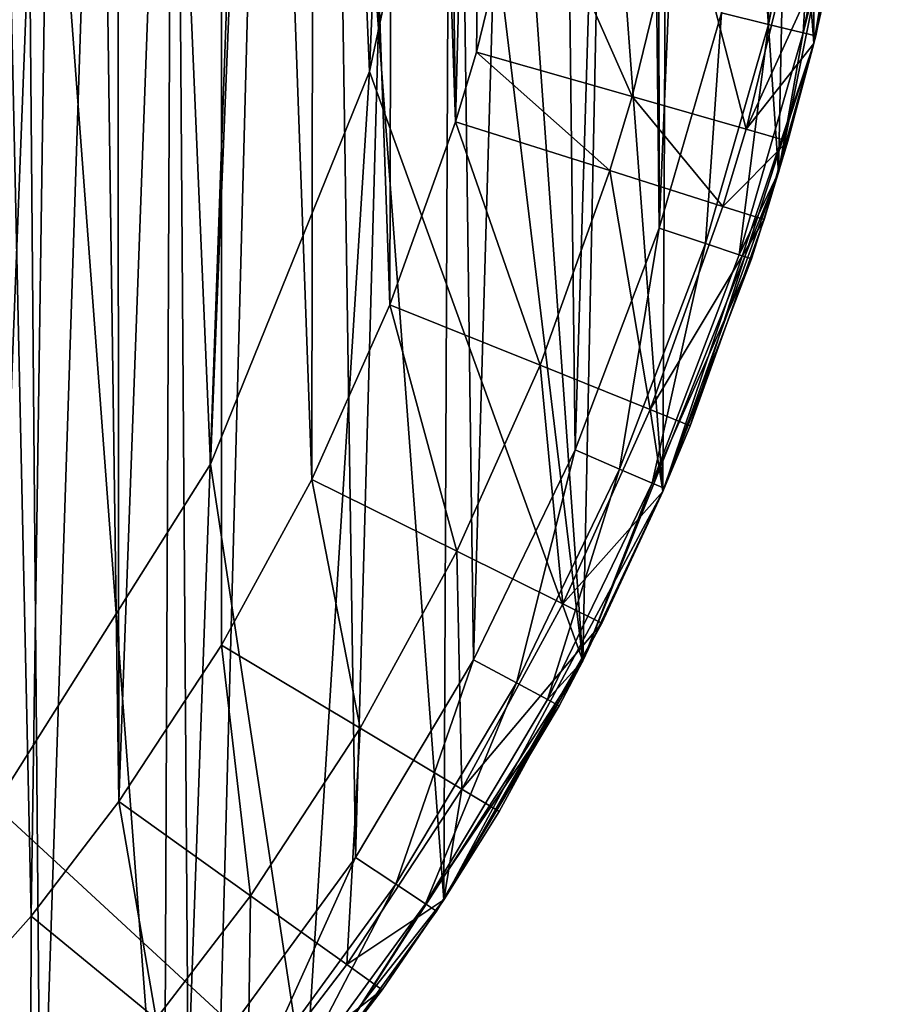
# Model space of a CAD drawing. Header units: millimetres. Extents: x 0.6 to 14.5, y 0.7 to 16.9.
# Tile 13 of 32: x 11.7 to 14.4, y 3.6 to 6.6. Entities that reach past the tile are written whole.
import ezdxf

# ---------------------------------------------------------------- set-up
doc = ezdxf.new("R2010")
doc.units = ezdxf.units.MM
doc.header["$LTSCALE"] = 25.4
doc.layers.get('0').update_dxf_attribs({"true_color": 0xff5454})

# ---------------------------------------------------------------- blocks, each defined once
blk = doc.blocks.new('BULB-LED-G9-7503-7504.STL')
at = {"color": 7, "true_color": 0xe6ffff}
mesh = blk.add_polyface(dxfattribs=at)
corners = [(1.7293, 13.2533, 21.5), (1.9882, 10.1797, 21.5), (1.8647, 8.8235, 21.5), (2.6406, 14.5358, 21.5), (2.3309, 11.4668, 21.5), (2.8761, 12.6385, 21.5), (3.7586, 15.5741, 21.5), (3.5857, 13.6414, 21.5), (4.3668, 14.4002, 21.5), (5.0358, 16.3243, 21.5), (5.3009, 15.0106, 21.5), (6.418, 16.7545, 21.5), (6.3023, 15.3969, 21.5), (7.3378, 15.5523, 21.5), (7.8467, 16.8464, 21.5), (8.3783, 15.4755, 21.5), (9.2614, 16.5963, 21.5), (9.3975, 15.1659, 21.5), (10.602, 16.0146, 21.5), (10.3651, 14.6244, 21.5), (11.2468, 13.8593, 21.5), (11.8117, 15.1261, 21.5), (11.9998, 12.8904, 21.5), (12.8393, 13.9684, 21.5), (12.5915, 11.7442, 21.5), (12.9854, 10.4631, 21.5), (13.6411, 12.5906, 21.5), (13.1573, 9.1155, 21.5), (13.4773, 4.6247, 21.5), (14.0821, 6.1323, 21.5), (14.1833, 11.0511, 21.5), (14.4085, 7.752, 21.5), (14.4427, 9.4151, 21.5), (0.6705, 10.1812, 21.5), (0.7599, 6.8734, 21.5), (0.568, 8.522, 21.5), (1.0632, 11.7809, 21.5), (1.2381, 5.3055, 21.5), (1.9824, 3.8847, 21.5), (1.8658, 8.6322, 21.5), (2.0041, 7.2849, 21.5), (2.9612, 2.6712, 21.5), (2.3654, 5.9912, 21.5), (2.9298, 4.8218, 21.5), (3.5857, 3.91, 21.5), (4.1331, 1.7165, 21.5), (4.4424, 3.0913, 21.5), (5.4482, 1.0611, 21.5), (5.3898, 2.4961, 21.5), (6.401, 2.1294, 21.5), (6.8509, 0.7326, 21.5), (7.3832, 1.9975, 21.5), (7.5145, 0.6957, 21.5), (7.5145, 1.9957, 21.5), (8.553, 2.1118, 21.5), (8.9379, 0.8669, 21.5), (9.5623, 2.4592, 21.5), (10.3008, 1.3734, 21.5), (10.5102, 3.0326, 21.5), (11.5457, 2.1937, 21.5), (11.3685, 3.8244, 21.5), (11.6606, 4.177, 21.5), (12.6197, 3.293, 21.5), (12.327, 5.2315, 21.5), (12.8182, 6.4442, 21.5), (13.0991, 7.7529, 21.5)]
mesh.append_faces([[corners[k] for k in face] for face in [(31, 30, 32), (33, 34, 35)]], dxfattribs={"vtx0": -1, "color": 7})
mesh.append_faces([[corners[k] for k in face] for face in [(1, 3, 4), (4, 3, 5), (5, 6, 7), (7, 6, 8), (8, 9, 10), (10, 11, 12), (12, 11, 13), (13, 14, 15), (15, 16, 17), (17, 18, 19), (19, 18, 20), (20, 21, 22), (22, 23, 24), (24, 23, 25), (25, 26, 27), (28, 26, 29), (29, 30, 31), (34, 36, 37), (37, 0, 38), (39, 0, 2), (38, 40, 41), (41, 44, 45), (45, 46, 47), (47, 49, 50), (50, 51, 52), (52, 54, 55), (55, 56, 57), (57, 58, 59), (59, 61, 62), (62, 64, 28)]], dxfattribs={"vtx0": -1, "vtx1": -1, "color": 7})
mesh.append_faces([[corners[k] for k in face] for face in [(27, 26, 28), (38, 0, 39)]], dxfattribs={"vtx0": -1, "vtx1": -1, "vtx2": -1, "color": 7})
mesh.append_faces([[corners[k] for k in face] for face in [(0, 1, 2), (1, 0, 3), (5, 3, 6), (8, 6, 9), (10, 9, 11), (13, 11, 14), (15, 14, 16), (17, 16, 18), (20, 18, 21), (22, 21, 23), (25, 23, 26), (29, 26, 30), (34, 33, 36), (37, 36, 0), (38, 39, 40), (41, 40, 42), (41, 42, 43), (41, 43, 44), (45, 44, 46), (47, 46, 48), (47, 48, 49), (50, 49, 51), (52, 51, 53), (52, 53, 54), (55, 54, 56), (57, 56, 58), (59, 58, 60), (59, 60, 61), (62, 61, 63), (62, 63, 64), (28, 64, 65), (28, 65, 27)]], dxfattribs={"vtx0": -1, "vtx2": -1, "color": 7})
at = {"color": 7, "true_color": 0xffffff}
mesh = blk.add_polyface(dxfattribs=at)
corners = [(0.7996, 6.692, 21.3), (0.6047, 9.643, 21.3), (0.5849, 8.157, 21.3), (0.8582, 11.0997, 21.3), (1.2415, 5.2974, 21.3), (1.337, 12.4777, 21.3), (1.8956, 4.0205, 21.3), (2.0247, 13.7305, 21.3), (2.7397, 2.9045, 21.3), (2.8981, 14.8157, 21.3), (3.7454, 1.9871, 21.3), (3.9278, 15.6965, 21.3), (4.8787, 1.2993, 21.3), (5.0787, 16.3432, 21.3), (6.1011, 0.8645, 21.3), (6.3121, 16.7338, 21.3), (7.3713, 0.6974, 21.3), (7.5862, 16.8552, 21.3), (7.5145, 0.6957, 21.3), (8.7875, 0.8323, 21.3), (8.8578, 16.7033, 21.3), (10.0173, 1.2378, 21.3), (10.084, 16.2832, 21.3), (11.1625, 1.8982, 21.3), (11.2233, 15.6091, 21.3), (12.1843, 2.7913, 21.3), (12.2371, 14.7038, 21.3), (13.048, 3.8869, 21.3), (13.0911, 13.5979, 21.3), (13.7246, 5.1478, 21.3), (13.7564, 12.3289, 21.3), (14.1911, 6.5315, 21.3), (14.2106, 10.9397, 21.3), (14.4317, 7.9911, 21.3), (14.4383, 9.4773, 21.3)]
mesh.append_faces([[corners[k] for k in face] for face in [(0, 1, 2), (32, 33, 34)]], dxfattribs={"vtx0": -1, "color": 7})
mesh.append_faces([[corners[k] for k in face] for face in [(1, 0, 3), (3, 4, 5), (5, 6, 7), (7, 8, 9), (9, 10, 11), (11, 12, 13), (13, 14, 15), (15, 16, 17), (17, 19, 20), (20, 21, 22), (22, 23, 24), (24, 25, 26), (26, 27, 28), (28, 29, 30), (30, 31, 32)]], dxfattribs={"vtx0": -1, "vtx1": -1, "color": 7})
mesh.append_faces([[corners[k] for k in face] for face in [(3, 0, 4), (5, 4, 6), (7, 6, 8), (9, 8, 10), (11, 10, 12), (13, 12, 14), (15, 14, 16), (17, 16, 18), (17, 18, 19), (20, 19, 21), (22, 21, 23), (24, 23, 25), (26, 25, 27), (28, 27, 29), (30, 29, 31), (32, 31, 33)]], dxfattribs={"vtx0": -1, "vtx2": -1, "color": 7})
at = {"color": 7, "true_color": 0xe6ffff}
mesh = blk.add_polyface(dxfattribs=at)
corners = [(0.8894, 8.1035, 49), (0.9077, 9.6597, 49), (0.8652, 8.883, 49), (0.9816, 7.3231, 49), (0.9794, 10.2145, 49), (1.1315, 10.9569, 49), (1.0329, 7.0371, 49), (1.2134, 6.2899, 49), (1.3435, 11.6736, 49), (1.4567, 5.5675, 49), (1.6142, 12.3629, 49), (1.7626, 4.8726, 49), (1.9805, 13.0882, 49), (1.8042, 4.7899, 49), (2.1649, 4.1558, 49), (2.3522, 13.6785, 49), (2.5761, 3.5667, 49), (2.7676, 14.2228, 49), (3.0372, 3.0245, 49), (3.2257, 14.7202, 49), (3.5265, 2.5511, 49), (3.7262, 15.1688, 49), (4.0508, 2.1352, 49), (3.8596, 15.2742, 49), (4.3877, 15.6412, 49), (4.6097, 1.7779, 49), (4.9418, 15.9493, 49), (5.2019, 1.4818, 49), (5.5207, 16.1974, 49), (5.7918, 1.2615, 49), (5.6905, 16.257, 49), (5.7564, 8.7757, 49), (5.8005, 8.3844, 49), (6.4007, 1.1057, 49), (5.9305, 8.0128, 49), (6.1399, 7.6795, 49), (6.4183, 7.4011, 49), (6.5797, 1.073, 49), (6.7517, 7.1916, 49), (7.1888, 1.005, 49), (7.1233, 7.0616, 49), (7.5145, 7.0175, 49), (7.5145, 0.9957, 49), (7.801, 1.0029, 49), (7.9058, 7.0616, 49), (8.416, 1.0676, 49), (8.2774, 7.1916, 49), (8.6107, 7.4011, 49), (8.8197, 1.1471, 49), (8.8891, 7.6795, 49), (9.4127, 1.3196, 49), (9.0986, 8.0128, 49), (9.2286, 8.3844, 49), (9.2727, 8.7757, 49), (9.3391, 16.2568, 49), (9.4571, 16.216, 49), (9.9885, 1.5546, 49), (10.0494, 15.9677, 49), (10.5457, 1.8516, 49), (10.6155, 15.6572, 49), (10.7823, 2.0006, 49), (11.1804, 15.2658, 49), (11.3107, 2.3889, 49), (11.7003, 14.8199, 49), (11.8031, 2.8309, 49), (12.1785, 14.3201, 49), (12.2585, 3.3249, 49), (12.6299, 13.7455, 49), (12.3575, 3.4454, 49), (12.7747, 4.0172, 49), (13.0265, 13.1268, 49), (13.14, 4.6281, 49), (13.3668, 12.4691, 49), (13.4533, 5.2763, 49), (13.6502, 11.7747, 49), (13.7135, 5.9605, 49), (13.7067, 11.6115, 49), (13.9198, 10.8658, 49), (13.9055, 6.6261, 49), (14.0561, 7.3769, 49), (14.0667, 10.1045, 49), (14.1424, 8.1422, 49), (14.1476, 9.3303, 49), (14.1634, 8.9202, 49), (6.287, 16.4218, 49), (5.8005, 9.1669, 49), (5.9305, 9.5385, 49), (6.1399, 9.8719, 49), (6.4183, 10.1503, 49), (6.8918, 16.5214, 49), (6.7517, 10.3597, 49), (7.1233, 10.4898, 49), (7.5145, 16.5557, 49), (7.5145, 10.5338, 49), (7.9058, 10.4898, 49), (8.1329, 16.5219, 49), (8.2774, 10.3597, 49), (8.7411, 16.422, 49), (8.6107, 10.1503, 49), (8.8891, 9.8719, 49), (9.0986, 9.5385, 49), (9.2286, 9.1669, 49)]
mesh.append_faces([[corners[k] for k in face] for face in [(0, 1, 2), (82, 81, 83)]], dxfattribs={"vtx0": -1, "color": 7})
mesh.append_faces([[corners[k] for k in face] for face in [(1, 3, 4), (4, 3, 5), (5, 7, 8), (8, 9, 10), (10, 11, 12), (12, 14, 15), (15, 16, 17), (17, 18, 19), (19, 20, 21), (21, 22, 23), (23, 22, 24), (24, 25, 26), (26, 27, 28), (28, 29, 30), (31, 29, 32), (32, 33, 34), (34, 33, 35), (35, 33, 36), (36, 37, 38), (38, 39, 40), (40, 39, 41), (41, 43, 44), (44, 45, 46), (46, 45, 47), (47, 48, 49), (49, 50, 51), (51, 50, 52), (52, 50, 53), (54, 50, 55), (55, 56, 57), (57, 58, 59), (59, 60, 61), (61, 62, 63), (63, 64, 65), (65, 66, 67), (67, 69, 70), (70, 71, 72), (72, 73, 74), (74, 75, 76), (76, 75, 77), (77, 79, 80), (80, 81, 82), (84, 88, 89), (89, 91, 92), (92, 94, 95), (95, 96, 97), (97, 99, 54)]], dxfattribs={"vtx0": -1, "vtx1": -1, "color": 7})
mesh.append_faces([[corners[k] for k in face] for face in [(30, 29, 31), (53, 50, 54)]], dxfattribs={"vtx0": -1, "vtx1": -1, "vtx2": -1, "color": 7})
mesh.append_faces([[corners[k] for k in face] for face in [(1, 0, 3), (5, 3, 6), (5, 6, 7), (8, 7, 9), (10, 9, 11), (12, 11, 13), (12, 13, 14), (15, 14, 16), (17, 16, 18), (19, 18, 20), (21, 20, 22), (24, 22, 25), (26, 25, 27), (28, 27, 29), (32, 29, 33), (36, 33, 37), (38, 37, 39), (41, 39, 42), (41, 42, 43), (44, 43, 45), (47, 45, 48), (49, 48, 50), (55, 50, 56), (57, 56, 58), (59, 58, 60), (61, 60, 62), (63, 62, 64), (65, 64, 66), (67, 66, 68), (67, 68, 69), (70, 69, 71), (72, 71, 73), (74, 73, 75), (77, 75, 78), (77, 78, 79), (80, 79, 81), (31, 84, 30), (84, 31, 85), (84, 85, 86), (84, 86, 87), (84, 87, 88), (89, 88, 90), (89, 90, 91), (92, 91, 93), (92, 93, 94), (95, 94, 96), (97, 96, 98), (97, 98, 99), (54, 99, 100), (54, 100, 101), (54, 101, 53)]], dxfattribs={"vtx0": -1, "vtx2": -1, "color": 7})
mesh = blk.add_polyface(dxfattribs=at)
corners = [(1.9882, 10.1797, 48), (1.8658, 8.6322, 48), (1.8647, 8.8235, 48), (2.0041, 7.2849, 48), (2.3309, 11.4668, 48), (2.3654, 5.9912, 48), (2.8761, 12.6385, 48), (2.9298, 4.8218, 48), (3.5857, 13.6414, 48), (3.5857, 3.91, 48), (4.3668, 14.4002, 48), (4.4424, 3.0913, 48), (5.3009, 15.0106, 48), (5.3898, 2.4961, 48), (6.3023, 15.3969, 48), (6.401, 2.1294, 48), (7.3378, 15.5523, 48), (7.3832, 1.9975, 48), (8.3783, 15.4755, 48), (7.5145, 1.9957, 48), (8.553, 2.1118, 48), (9.3975, 15.1659, 48), (9.5623, 2.4592, 48), (10.3651, 14.6244, 48), (10.5102, 3.0326, 48), (11.2468, 13.8593, 48), (11.3685, 3.8244, 48), (11.9998, 12.8904, 48), (11.6606, 4.177, 48), (12.327, 5.2315, 48), (12.5915, 11.7442, 48), (12.8182, 6.4442, 48), (12.9854, 10.4631, 48), (13.0991, 7.7529, 48), (13.1573, 9.1155, 48)]
mesh.append_faces([[corners[k] for k in face] for face in [(0, 1, 2), (33, 32, 34)]], dxfattribs={"vtx0": -1, "color": 7})
mesh.append_faces([[corners[k] for k in face] for face in [(1, 0, 3), (3, 4, 5), (5, 6, 7), (7, 8, 9), (9, 10, 11), (11, 12, 13), (13, 14, 15), (15, 16, 17), (17, 18, 19), (19, 18, 20), (20, 21, 22), (22, 23, 24), (24, 25, 26), (26, 27, 28), (28, 27, 29), (29, 30, 31), (31, 32, 33)]], dxfattribs={"vtx0": -1, "vtx1": -1, "color": 7})
mesh.append_faces([[corners[k] for k in face] for face in [(3, 0, 4), (5, 4, 6), (7, 6, 8), (9, 8, 10), (11, 10, 12), (13, 12, 14), (15, 14, 16), (17, 16, 18), (20, 18, 21), (22, 21, 23), (24, 23, 25), (26, 25, 27), (29, 27, 30), (31, 30, 32)]], dxfattribs={"vtx0": -1, "vtx2": -1, "color": 7})
at = {"color": 7, "true_color": 0xffffff}
mesh = blk.add_polyface(dxfattribs=at)
corners = [(9.6936, 15.3619, 16.6), (9.2707, 15.5032, 16.6), (9.2249, 15.5556, 16.6), (9.6032, 15.2881, 16.6), (9.8261, 14.9608, 16.6), (10.1452, 15.1234, 16.6), (9.9045, 14.5726, 16.6), (9.9045, 13.3984, 16.6), (9.9045, 4.153, 16.6), (9.9045, 2.9787, 16.6), (9.2707, 2.0482, 16.6), (8.4277, 1.7799, 16.6), (8.4083, 1.7991, 16.6), (8.9004, 1.8912, 16.6), (9.3621, 2.047, 16.6), (9.6032, 2.2633, 16.6), (9.8123, 2.247, 16.6), (9.8261, 2.5905, 16.6), (10.2501, 2.4912, 16.6), (10.5796, 14.8406, 16.6), (10.6133, 2.7351, 16.6), (10.7422, 14.7198, 16.6), (11.0253, 3.0636, 16.6), (11.1612, 14.3658, 16.6), (11.4122, 3.4309, 16.6), (11.5516, 13.9718, 16.6), (11.7732, 3.8363, 16.6), (11.9131, 13.5383, 16.6), (12.0443, 4.1903, 16.6), (12.0344, 13.3749, 16.6), (12.3618, 12.8762, 16.6), (12.3608, 4.6735, 16.6), (12.6401, 5.1851, 16.6), (12.6493, 12.3475, 16.6), (12.8816, 5.7241, 16.6), (12.8965, 11.79, 16.6), (13.0843, 6.2892, 16.6), (13.0181, 11.4622, 16.6), (13.2017, 10.8532, 16.6), (13.149, 6.5045, 16.6), (13.2983, 7.1167, 16.6), (13.3371, 10.2309, 16.6), (13.4003, 7.7403, 16.6), (13.4242, 9.5973, 16.6), (13.4549, 8.3738, 16.6), (13.4611, 9.0159, 16.6), (9.1045, 4.153, 16.6), (9.1045, 13.3984, 16.6)]
mesh.append_faces([[corners[k] for k in face] for face in [(0, 1, 2), (10, 11, 12), (44, 43, 45), (7, 46, 47)]], dxfattribs={"vtx0": -1, "color": 7})
mesh.append_faces([[corners[k] for k in face] for face in [(1, 0, 3), (3, 0, 4), (4, 5, 6), (6, 5, 7), (8, 5, 9), (11, 10, 13), (13, 10, 14), (14, 15, 16), (16, 17, 18), (18, 19, 20), (20, 21, 22), (22, 23, 24), (24, 25, 26), (26, 27, 28), (28, 30, 31), (31, 30, 32), (32, 33, 34), (34, 35, 36), (36, 38, 39), (39, 38, 40), (40, 41, 42), (42, 43, 44), (46, 7, 8)]], dxfattribs={"vtx0": -1, "vtx1": -1, "color": 7})
mesh.append_faces([[corners[k] for k in face] for face in [(7, 5, 8), (18, 9, 5)]], dxfattribs={"vtx0": -1, "vtx1": -1, "vtx2": -1, "color": 7})
mesh.append_faces([[corners[k] for k in face] for face in [(4, 0, 5), (14, 10, 15), (16, 15, 17), (18, 17, 9), (18, 5, 19), (20, 19, 21), (22, 21, 23), (24, 23, 25), (26, 25, 27), (28, 27, 29), (28, 29, 30), (32, 30, 33), (34, 33, 35), (36, 35, 37), (36, 37, 38), (40, 38, 41), (42, 41, 43)]], dxfattribs={"vtx0": -1, "vtx2": -1, "color": 7})
mesh = blk.add_polyface(dxfattribs=at)
corners = [(14.4317, 7.9911, 21.3), (14.1911, 6.5315, 21.3), (14.3927, 7.6165, 17.6)]
mesh.append_faces([[corners[k] for k in face] for face in [(0, 1, 2)]], dxfattribs={"color": 7})
at = {"color": 7, "true_color": 0xe6ffff}
mesh = blk.add_polyface(dxfattribs=at)
corners = [(13.0991, 7.7529, 48), (12.8182, 6.4442, 21.5), (12.8182, 6.4442, 48), (13.0991, 7.7529, 21.5)]
mesh.append_faces([[corners[k] for k in face] for face in [(0, 1, 2), (1, 0, 3)]], dxfattribs={"vtx0": -1, "color": 7})
mesh = blk.add_polyface(dxfattribs=at)
corners = [(14.4085, 7.752, 21.5), (14.1968, 6.5544, 48.7), (14.0821, 6.1323, 21.5), (14.3525, 7.3305, 48.7)]
mesh.append_faces([[corners[k] for k in face] for face in [(0, 1, 2), (1, 0, 3)]], dxfattribs={"vtx0": -1, "color": 7})
at = {"color": 7, "true_color": 0xffffff}
mesh = blk.add_polyface(dxfattribs=at)
corners = [(14.3927, 7.6165, 17.6), (14.1911, 6.5315, 21.3), (14.2783, 6.9175, 17.6)]
mesh.append_faces([[corners[k] for k in face] for face in [(0, 1, 2)]], dxfattribs={"color": 7})
at = {"color": 7, "true_color": 0xe6ffff}
mesh = blk.add_polyface(dxfattribs=at)
corners = [(14.0511, 6.5903, 48.9598), (14.0561, 7.3769, 49), (13.9055, 6.6261, 49), (14.2043, 7.3537, 48.9598)]
mesh.append_faces([[corners[k] for k in face] for face in [(0, 1, 2), (1, 0, 3)]], dxfattribs={"vtx0": -1, "color": 7})
mesh = blk.add_polyface(dxfattribs=at)
corners = [(14.1577, 6.564, 48.85), (14.2043, 7.3537, 48.9598), (14.0511, 6.5903, 48.9598), (14.3128, 7.3367, 48.85)]
mesh.append_faces([[corners[k] for k in face] for face in [(0, 1, 2), (1, 0, 3)]], dxfattribs={"vtx0": -1, "color": 7})
mesh = blk.add_polyface(dxfattribs=at)
corners = [(14.3525, 7.3305, 48.7), (14.1577, 6.564, 48.85), (14.1968, 6.5544, 48.7), (14.3128, 7.3367, 48.85)]
mesh.append_faces([[corners[k] for k in face] for face in [(0, 1, 2), (1, 0, 3)]], dxfattribs={"vtx0": -1, "color": 7})
at = {"color": 7, "true_color": 0xffffff}
mesh = blk.add_polyface(dxfattribs=at)
corners = [(13.2983, 7.1167, 16.6), (13.6298, 6.3672, 16.734), (13.149, 6.5045, 16.6), (13.7883, 7.0171, 16.734)]
mesh.append_faces([[corners[k] for k in face] for face in [(0, 1, 2), (1, 0, 3)]], dxfattribs={"vtx0": -1, "color": 7})
mesh = blk.add_polyface(dxfattribs=at)
corners = [(13.7883, 7.0171, 16.734), (13.9818, 6.2667, 17.1), (13.6298, 6.3672, 16.734), (14.147, 6.9442, 17.1)]
mesh.append_faces([[corners[k] for k in face] for face in [(0, 1, 2), (1, 0, 3)]], dxfattribs={"vtx0": -1, "color": 7})
mesh = blk.add_polyface(dxfattribs=at)
corners = [(14.147, 6.9442, 17.1), (14.2783, 6.9175, 17.6), (13.9818, 6.2667, 17.1)]
mesh.append_faces([[corners[k] for k in face] for face in [(0, 1, 2)]], dxfattribs={"color": 7})
mesh = blk.add_polyface(dxfattribs=at)
corners = [(14.2783, 6.9175, 17.6), (14.1911, 6.5315, 17.6), (13.9818, 6.2667, 17.1)]
mesh.append_faces([[corners[k] for k in face] for face in [(0, 1, 2)]], dxfattribs={"color": 7})
mesh = blk.add_polyface(dxfattribs=at)
corners = [(14.2783, 6.9175, 17.6), (14.1911, 6.5315, 21.3), (14.1911, 6.5315, 17.6)]
mesh.append_faces([[corners[k] for k in face] for face in [(0, 1, 2)]], dxfattribs={"color": 7})
at = {"color": 7, "true_color": 0xe6ffff}
mesh = blk.add_polyface(dxfattribs=at)
corners = [(13.8559, 5.9132, 48.9598), (13.9055, 6.6261, 49), (13.7135, 5.9605, 49), (14.0511, 6.5903, 48.9598)]
mesh.append_faces([[corners[k] for k in face] for face in [(0, 1, 2), (1, 0, 3)]], dxfattribs={"vtx0": -1, "color": 7})
mesh = blk.add_polyface(dxfattribs=at)
corners = [(13.9601, 5.8786, 48.85), (14.0511, 6.5903, 48.9598), (13.8559, 5.9132, 48.9598), (14.1577, 6.564, 48.85)]
mesh.append_faces([[corners[k] for k in face] for face in [(0, 1, 2), (1, 0, 3)]], dxfattribs={"vtx0": -1, "color": 7})
mesh = blk.add_polyface(dxfattribs=at)
corners = [(14.1577, 6.564, 48.85), (13.9601, 5.8786, 48.85), (14.0821, 6.1323, 48.7)]
mesh.append_faces([[corners[k] for k in face] for face in [(0, 1, 2)]], dxfattribs={"color": 7})
mesh = blk.add_polyface(dxfattribs=at)
corners = [(14.1577, 6.564, 48.85), (14.0821, 6.1323, 48.7), (14.1968, 6.5544, 48.7)]
mesh.append_faces([[corners[k] for k in face] for face in [(0, 1, 2)]], dxfattribs={"color": 7})
mesh = blk.add_polyface(dxfattribs=at)
corners = [(14.1968, 6.5544, 48.7), (14.0821, 6.1323, 48.7), (14.0821, 6.1323, 21.5)]
mesh.append_faces([[corners[k] for k in face] for face in [(0, 1, 2)]], dxfattribs={"color": 7})
at = {"color": 7, "true_color": 0xffffff}
mesh = blk.add_polyface(dxfattribs=at)
corners = [(14.1911, 6.5315, 21.3), (13.7246, 5.1478, 21.3), (13.8093, 5.3506, 17.6)]
mesh.append_faces([[corners[k] for k in face] for face in [(0, 1, 2)]], dxfattribs={"color": 7})
mesh = blk.add_polyface(dxfattribs=at)
corners = [(14.1911, 6.5315, 21.3), (13.8093, 5.3506, 17.6), (14.0377, 5.9878, 17.6)]
mesh.append_faces([[corners[k] for k in face] for face in [(0, 1, 2)]], dxfattribs={"color": 7})
mesh = blk.add_polyface(dxfattribs=at)
corners = [(14.1911, 6.5315, 17.6), (14.1106, 6.23, 17.6), (13.9818, 6.2667, 17.1)]
mesh.append_faces([[corners[k] for k in face] for face in [(0, 1, 2)]], dxfattribs={"color": 7})
mesh = blk.add_polyface(dxfattribs=at)
corners = [(14.1911, 6.5315, 21.3), (14.0377, 5.9878, 17.6), (14.1106, 6.23, 17.6)]
mesh.append_faces([[corners[k] for k in face] for face in [(0, 1, 2)]], dxfattribs={"color": 7})
mesh = blk.add_polyface(dxfattribs=at)
corners = [(14.1911, 6.5315, 21.3), (14.1106, 6.23, 17.6), (14.1911, 6.5315, 17.6)]
mesh.append_faces([[corners[k] for k in face] for face in [(0, 1, 2)]], dxfattribs={"color": 7})
mesh = blk.add_polyface(dxfattribs=at)
corners = [(13.149, 6.5045, 16.6), (13.561, 6.1385, 16.734), (13.0843, 6.2892, 16.6), (13.6298, 6.3672, 16.734)]
mesh.append_faces([[corners[k] for k in face] for face in [(0, 1, 2), (1, 0, 3)]], dxfattribs={"vtx0": -1, "color": 7})
at = {"color": 7, "true_color": 0xe6ffff}
mesh = blk.add_polyface(dxfattribs=at)
corners = [(12.8182, 6.4442, 48), (12.327, 5.2315, 21.5), (12.327, 5.2315, 48), (12.8182, 6.4442, 21.5)]
mesh.append_faces([[corners[k] for k in face] for face in [(0, 1, 2), (1, 0, 3)]], dxfattribs={"vtx0": -1, "color": 7})
at = {"color": 7, "true_color": 0xffffff}
mesh = blk.add_polyface(dxfattribs=at)
corners = [(13.6298, 6.3672, 16.734), (13.91, 6.0281, 17.1), (13.561, 6.1385, 16.734), (13.9818, 6.2667, 17.1)]
mesh.append_faces([[corners[k] for k in face] for face in [(0, 1, 2), (1, 0, 3)]], dxfattribs={"vtx0": -1, "color": 7})
mesh = blk.add_polyface(dxfattribs=at)
corners = [(13.0843, 6.2892, 16.6), (13.3454, 5.5374, 16.734), (12.8816, 5.7241, 16.6), (13.561, 6.1385, 16.734)]
mesh.append_faces([[corners[k] for k in face] for face in [(0, 1, 2), (1, 0, 3)]], dxfattribs={"vtx0": -1, "color": 7})
mesh = blk.add_polyface(dxfattribs=at)
corners = [(13.91, 6.0281, 17.1), (14.1106, 6.23, 17.6), (14.0377, 5.9878, 17.6), (13.9818, 6.2667, 17.1)]
mesh.append_faces([[corners[k] for k in face] for face in [(0, 1, 2), (1, 0, 3)]], dxfattribs={"vtx0": -1, "color": 7})
mesh = blk.add_polyface(dxfattribs=at)
corners = [(13.561, 6.1385, 16.734), (13.685, 5.4007, 17.1), (13.3454, 5.5374, 16.734), (13.91, 6.0281, 17.1)]
mesh.append_faces([[corners[k] for k in face] for face in [(0, 1, 2), (1, 0, 3)]], dxfattribs={"vtx0": -1, "color": 7})
at = {"color": 7, "true_color": 0xe6ffff}
mesh = blk.add_polyface(dxfattribs=at)
corners = [(14.0821, 6.1323, 21.5), (13.7289, 5.1577, 48.7), (13.4773, 4.6247, 21.5)]
mesh.append_faces([[corners[k] for k in face] for face in [(0, 1, 2)]], dxfattribs={"color": 7})
mesh = blk.add_polyface(dxfattribs=at)
corners = [(14.0821, 6.1323, 21.5), (13.9983, 5.8659, 48.7), (13.7289, 5.1577, 48.7)]
mesh.append_faces([[corners[k] for k in face] for face in [(0, 1, 2)]], dxfattribs={"color": 7})
mesh = blk.add_polyface(dxfattribs=at)
corners = [(14.0821, 6.1323, 48.7), (13.9601, 5.8786, 48.85), (13.9983, 5.8659, 48.7)]
mesh.append_faces([[corners[k] for k in face] for face in [(0, 1, 2)]], dxfattribs={"color": 7})
mesh = blk.add_polyface(dxfattribs=at)
corners = [(14.0821, 6.1323, 48.7), (13.9983, 5.8659, 48.7), (14.0821, 6.1323, 21.5)]
mesh.append_faces([[corners[k] for k in face] for face in [(0, 1, 2)]], dxfattribs={"color": 7})
at = {"color": 7, "true_color": 0xffffff}
mesh = blk.add_polyface(dxfattribs=at)
corners = [(13.685, 5.4007, 17.1), (14.0377, 5.9878, 17.6), (13.8093, 5.3506, 17.6), (13.91, 6.0281, 17.1)]
mesh.append_faces([[corners[k] for k in face] for face in [(0, 1, 2), (1, 0, 3)]], dxfattribs={"vtx0": -1, "color": 7})
at = {"color": 7, "true_color": 0xe6ffff}
mesh = blk.add_polyface(dxfattribs=at)
corners = [(13.5911, 5.217, 48.9598), (13.7135, 5.9605, 49), (13.4533, 5.2763, 49), (13.8559, 5.9132, 48.9598)]
mesh.append_faces([[corners[k] for k in face] for face in [(0, 1, 2), (1, 0, 3)]], dxfattribs={"vtx0": -1, "color": 7})
mesh = blk.add_polyface(dxfattribs=at)
corners = [(13.692, 5.1736, 48.85), (13.8559, 5.9132, 48.9598), (13.5911, 5.217, 48.9598), (13.9601, 5.8786, 48.85)]
mesh.append_faces([[corners[k] for k in face] for face in [(0, 1, 2), (1, 0, 3)]], dxfattribs={"vtx0": -1, "color": 7})
mesh = blk.add_polyface(dxfattribs=at)
corners = [(13.9983, 5.8659, 48.7), (13.692, 5.1736, 48.85), (13.7289, 5.1577, 48.7), (13.9601, 5.8786, 48.85)]
mesh.append_faces([[corners[k] for k in face] for face in [(0, 1, 2), (1, 0, 3)]], dxfattribs={"vtx0": -1, "color": 7})
at = {"color": 7, "true_color": 0xffffff}
mesh = blk.add_polyface(dxfattribs=at)
corners = [(12.8816, 5.7241, 16.6), (13.0881, 4.963, 16.734), (12.6401, 5.1851, 16.6), (13.3454, 5.5374, 16.734)]
mesh.append_faces([[corners[k] for k in face] for face in [(0, 1, 2), (1, 0, 3)]], dxfattribs={"vtx0": -1, "color": 7})
mesh = blk.add_polyface(dxfattribs=at)
corners = [(13.3454, 5.5374, 16.734), (13.416, 4.8005, 17.1), (13.0881, 4.963, 16.734), (13.685, 5.4007, 17.1)]
mesh.append_faces([[corners[k] for k in face] for face in [(0, 1, 2), (1, 0, 3)]], dxfattribs={"vtx0": -1, "color": 7})
mesh = blk.add_polyface(dxfattribs=at)
corners = [(13.685, 5.4007, 17.1), (13.7246, 5.1478, 17.6), (13.416, 4.8005, 17.1)]
mesh.append_faces([[corners[k] for k in face] for face in [(0, 1, 2)]], dxfattribs={"color": 7})
mesh = blk.add_polyface(dxfattribs=at)
corners = [(13.685, 5.4007, 17.1), (13.8093, 5.3506, 17.6), (13.7246, 5.1478, 17.6)]
mesh.append_faces([[corners[k] for k in face] for face in [(0, 1, 2)]], dxfattribs={"color": 7})
mesh = blk.add_polyface(dxfattribs=at)
corners = [(13.8093, 5.3506, 17.6), (13.7246, 5.1478, 21.3), (13.7246, 5.1478, 17.6)]
mesh.append_faces([[corners[k] for k in face] for face in [(0, 1, 2)]], dxfattribs={"color": 7})
at = {"color": 7, "true_color": 0xe6ffff}
mesh = blk.add_polyface(dxfattribs=at)
corners = [(13.2721, 4.557, 48.9598), (13.4533, 5.2763, 49), (13.14, 4.6281, 49), (13.5911, 5.217, 48.9598)]
mesh.append_faces([[corners[k] for k in face] for face in [(0, 1, 2), (1, 0, 3)]], dxfattribs={"vtx0": -1, "color": 7})
mesh = blk.add_polyface(dxfattribs=at)
corners = [(12.327, 5.2315, 48), (11.6606, 4.177, 21.5), (11.6606, 4.177, 48), (12.327, 5.2315, 21.5)]
mesh.append_faces([[corners[k] for k in face] for face in [(0, 1, 2), (1, 0, 3)]], dxfattribs={"vtx0": -1, "color": 7})
mesh = blk.add_polyface(dxfattribs=at)
corners = [(13.3687, 4.5049, 48.85), (13.5911, 5.217, 48.9598), (13.2721, 4.557, 48.9598), (13.692, 5.1736, 48.85)]
mesh.append_faces([[corners[k] for k in face] for face in [(0, 1, 2), (1, 0, 3)]], dxfattribs={"vtx0": -1, "color": 7})
at = {"color": 7, "true_color": 0xffffff}
mesh = blk.add_polyface(dxfattribs=at)
corners = [(12.6401, 5.1851, 16.6), (12.7898, 4.4166, 16.734), (12.3608, 4.6735, 16.6), (13.0881, 4.963, 16.734)]
mesh.append_faces([[corners[k] for k in face] for face in [(0, 1, 2), (1, 0, 3)]], dxfattribs={"vtx0": -1, "color": 7})
at = {"color": 7, "true_color": 0xe6ffff}
mesh = blk.add_polyface(dxfattribs=at)
corners = [(13.692, 5.1736, 48.85), (13.3687, 4.5049, 48.85), (13.4773, 4.6247, 48.7)]
mesh.append_faces([[corners[k] for k in face] for face in [(0, 1, 2)]], dxfattribs={"color": 7})
mesh = blk.add_polyface(dxfattribs=at)
corners = [(13.692, 5.1736, 48.85), (13.4773, 4.6247, 48.7), (13.7289, 5.1577, 48.7)]
mesh.append_faces([[corners[k] for k in face] for face in [(0, 1, 2)]], dxfattribs={"color": 7})
at = {"color": 7, "true_color": 0xffffff}
mesh = blk.add_polyface(dxfattribs=at)
corners = [(13.7246, 5.1478, 21.3), (13.048, 3.8869, 21.3), (13.536, 4.741, 17.6)]
mesh.append_faces([[corners[k] for k in face] for face in [(0, 1, 2)]], dxfattribs={"color": 7})
mesh = blk.add_polyface(dxfattribs=at)
corners = [(13.7246, 5.1478, 17.6), (13.536, 4.741, 17.6), (13.416, 4.8005, 17.1)]
mesh.append_faces([[corners[k] for k in face] for face in [(0, 1, 2)]], dxfattribs={"color": 7})
at = {"color": 7, "true_color": 0xe6ffff}
mesh = blk.add_polyface(dxfattribs=at)
corners = [(13.7289, 5.1577, 48.7), (13.4773, 4.6247, 48.7), (13.4773, 4.6247, 21.5)]
mesh.append_faces([[corners[k] for k in face] for face in [(0, 1, 2)]], dxfattribs={"color": 7})
at = {"color": 7, "true_color": 0xffffff}
mesh = blk.add_polyface(dxfattribs=at)
corners = [(13.7246, 5.1478, 21.3), (13.536, 4.741, 17.6), (13.7246, 5.1478, 17.6)]
mesh.append_faces([[corners[k] for k in face] for face in [(0, 1, 2)]], dxfattribs={"color": 7})
mesh = blk.add_polyface(dxfattribs=at)
corners = [(13.0881, 4.963, 16.734), (13.1039, 4.2286, 17.1), (12.7898, 4.4166, 16.734), (13.416, 4.8005, 17.1)]
mesh.append_faces([[corners[k] for k in face] for face in [(0, 1, 2), (1, 0, 3)]], dxfattribs={"vtx0": -1, "color": 7})
mesh = blk.add_polyface(dxfattribs=at)
corners = [(13.1039, 4.2286, 17.1), (13.536, 4.741, 17.6), (13.2188, 4.1598, 17.6), (13.416, 4.8005, 17.1)]
mesh.append_faces([[corners[k] for k in face] for face in [(0, 1, 2), (1, 0, 3)]], dxfattribs={"vtx0": -1, "color": 7})
mesh = blk.add_polyface(dxfattribs=at)
corners = [(13.536, 4.741, 17.6), (13.048, 3.8869, 21.3), (13.2188, 4.1598, 17.6)]
mesh.append_faces([[corners[k] for k in face] for face in [(0, 1, 2)]], dxfattribs={"color": 7})
mesh = blk.add_polyface(dxfattribs=at)
corners = [(12.3608, 4.6735, 16.6), (12.4509, 3.8993, 16.734), (12.0443, 4.1903, 16.6), (12.7898, 4.4166, 16.734)]
mesh.append_faces([[corners[k] for k in face] for face in [(0, 1, 2), (1, 0, 3)]], dxfattribs={"vtx0": -1, "color": 7})
at = {"color": 7, "true_color": 0xe6ffff}
mesh = blk.add_polyface(dxfattribs=at)
corners = [(13.4773, 4.6247, 21.5), (13.025, 3.8518, 48.7), (12.6197, 3.293, 21.5)]
mesh.append_faces([[corners[k] for k in face] for face in [(0, 1, 2)]], dxfattribs={"color": 7})
mesh = blk.add_polyface(dxfattribs=at)
corners = [(12.8998, 3.9345, 48.9598), (13.14, 4.6281, 49), (12.7747, 4.0172, 49), (13.2721, 4.557, 48.9598)]
mesh.append_faces([[corners[k] for k in face] for face in [(0, 1, 2), (1, 0, 3)]], dxfattribs={"vtx0": -1, "color": 7})
mesh = blk.add_polyface(dxfattribs=at)
corners = [(13.4773, 4.6247, 21.5), (13.4041, 4.4858, 48.7), (13.025, 3.8518, 48.7)]
mesh.append_faces([[corners[k] for k in face] for face in [(0, 1, 2)]], dxfattribs={"color": 7})
mesh = blk.add_polyface(dxfattribs=at)
corners = [(13.4773, 4.6247, 48.7), (13.3687, 4.5049, 48.85), (13.4041, 4.4858, 48.7)]
mesh.append_faces([[corners[k] for k in face] for face in [(0, 1, 2)]], dxfattribs={"color": 7})
mesh = blk.add_polyface(dxfattribs=at)
corners = [(13.4773, 4.6247, 48.7), (13.4041, 4.4858, 48.7), (13.4773, 4.6247, 21.5)]
mesh.append_faces([[corners[k] for k in face] for face in [(0, 1, 2)]], dxfattribs={"color": 7})
mesh = blk.add_polyface(dxfattribs=at)
corners = [(12.9914, 3.8739, 48.85), (13.2721, 4.557, 48.9598), (12.8998, 3.9345, 48.9598), (13.3687, 4.5049, 48.85)]
mesh.append_faces([[corners[k] for k in face] for face in [(0, 1, 2), (1, 0, 3)]], dxfattribs={"vtx0": -1, "color": 7})
mesh = blk.add_polyface(dxfattribs=at)
corners = [(13.4041, 4.4858, 48.7), (12.9914, 3.8739, 48.85), (13.025, 3.8518, 48.7), (13.3687, 4.5049, 48.85)]
mesh.append_faces([[corners[k] for k in face] for face in [(0, 1, 2), (1, 0, 3)]], dxfattribs={"vtx0": -1, "color": 7})
at = {"color": 7, "true_color": 0xffffff}
mesh = blk.add_polyface(dxfattribs=at)
corners = [(12.7898, 4.4166, 16.734), (12.7486, 3.6863, 17.1), (12.4509, 3.8993, 16.734), (13.1039, 4.2286, 17.1)]
mesh.append_faces([[corners[k] for k in face] for face in [(0, 1, 2), (1, 0, 3)]], dxfattribs={"vtx0": -1, "color": 7})
mesh = blk.add_polyface(dxfattribs=at)
corners = [(13.1039, 4.2286, 17.1), (13.048, 3.8869, 17.6), (12.7486, 3.6863, 17.1)]
mesh.append_faces([[corners[k] for k in face] for face in [(0, 1, 2)]], dxfattribs={"color": 7})
mesh = blk.add_polyface(dxfattribs=at)
corners = [(13.1039, 4.2286, 17.1), (13.2188, 4.1598, 17.6), (13.048, 3.8869, 17.6)]
mesh.append_faces([[corners[k] for k in face] for face in [(0, 1, 2)]], dxfattribs={"color": 7})
mesh = blk.add_polyface(dxfattribs=at)
corners = [(12.0443, 4.1903, 16.6), (12.1599, 3.5194, 16.734), (11.7732, 3.8363, 16.6), (12.4509, 3.8993, 16.734)]
mesh.append_faces([[corners[k] for k in face] for face in [(0, 1, 2), (1, 0, 3)]], dxfattribs={"vtx0": -1, "color": 7})
mesh = blk.add_polyface(dxfattribs=at)
corners = [(13.2188, 4.1598, 17.6), (13.048, 3.8869, 21.3), (13.048, 3.8869, 17.6)]
mesh.append_faces([[corners[k] for k in face] for face in [(0, 1, 2)]], dxfattribs={"color": 7})
at = {"color": 7, "true_color": 0xe6ffff}
mesh = blk.add_polyface(dxfattribs=at)
corners = [(12.4744, 3.3514, 48.9598), (12.7747, 4.0172, 49), (12.3575, 3.4454, 49), (12.8998, 3.9345, 48.9598)]
mesh.append_faces([[corners[k] for k in face] for face in [(0, 1, 2), (1, 0, 3)]], dxfattribs={"vtx0": -1, "color": 7})
mesh = blk.add_polyface(dxfattribs=at)
corners = [(12.56, 3.2826, 48.85), (12.8998, 3.9345, 48.9598), (12.4744, 3.3514, 48.9598), (12.9914, 3.8739, 48.85)]
mesh.append_faces([[corners[k] for k in face] for face in [(0, 1, 2), (1, 0, 3)]], dxfattribs={"vtx0": -1, "color": 7})
at = {"color": 7, "true_color": 0xffffff}
mesh = blk.add_polyface(dxfattribs=at)
corners = [(12.4509, 3.8993, 16.734), (12.443, 3.2874, 17.1), (12.1599, 3.5194, 16.734), (12.7486, 3.6863, 17.1)]
mesh.append_faces([[corners[k] for k in face] for face in [(0, 1, 2), (1, 0, 3)]], dxfattribs={"vtx0": -1, "color": 7})
mesh = blk.add_polyface(dxfattribs=at)
corners = [(13.048, 3.8869, 21.3), (12.1843, 2.7913, 21.3), (12.8575, 3.6084, 17.6)]
mesh.append_faces([[corners[k] for k in face] for face in [(0, 1, 2)]], dxfattribs={"color": 7})
at = {"color": 7, "true_color": 0xe6ffff}
mesh = blk.add_polyface(dxfattribs=at)
corners = [(12.9914, 3.8739, 48.85), (12.56, 3.2826, 48.85), (12.6197, 3.293, 48.7)]
mesh.append_faces([[corners[k] for k in face] for face in [(0, 1, 2)]], dxfattribs={"color": 7})
mesh = blk.add_polyface(dxfattribs=at)
corners = [(12.9914, 3.8739, 48.85), (12.6197, 3.293, 48.7), (13.025, 3.8518, 48.7)]
mesh.append_faces([[corners[k] for k in face] for face in [(0, 1, 2)]], dxfattribs={"color": 7})
at = {"color": 7, "true_color": 0xffffff}
mesh = blk.add_polyface(dxfattribs=at)
corners = [(13.048, 3.8869, 17.6), (12.8575, 3.6084, 17.6), (12.7486, 3.6863, 17.1)]
mesh.append_faces([[corners[k] for k in face] for face in [(0, 1, 2)]], dxfattribs={"color": 7})
mesh = blk.add_polyface(dxfattribs=at)
corners = [(13.048, 3.8869, 21.3), (12.8575, 3.6084, 17.6), (13.048, 3.8869, 17.6)]
mesh.append_faces([[corners[k] for k in face] for face in [(0, 1, 2)]], dxfattribs={"color": 7})
mesh = blk.add_polyface(dxfattribs=at)
corners = [(11.7732, 3.8363, 16.6), (11.7714, 3.0831, 16.734), (11.4122, 3.4309, 16.6), (12.1599, 3.5194, 16.734)]
mesh.append_faces([[corners[k] for k in face] for face in [(0, 1, 2), (1, 0, 3)]], dxfattribs={"vtx0": -1, "color": 7})
at = {"color": 7, "true_color": 0xe6ffff}
mesh = blk.add_polyface(dxfattribs=at)
corners = [(13.025, 3.8518, 48.7), (12.6197, 3.293, 48.7), (12.6197, 3.293, 21.5)]
mesh.append_faces([[corners[k] for k in face] for face in [(0, 1, 2)]], dxfattribs={"color": 7})
at = {"color": 7, "true_color": 0xffffff}
mesh = blk.add_polyface(dxfattribs=at)
corners = [(12.443, 3.2874, 17.1), (12.8575, 3.6084, 17.6), (12.5466, 3.2025, 17.6), (12.7486, 3.6863, 17.1)]
mesh.append_faces([[corners[k] for k in face] for face in [(0, 1, 2), (1, 0, 3)]], dxfattribs={"vtx0": -1, "color": 7})
mesh = blk.add_polyface(dxfattribs=at)
corners = [(12.8575, 3.6084, 17.6), (12.1843, 2.7913, 21.3), (12.5466, 3.2025, 17.6)]
mesh.append_faces([[corners[k] for k in face] for face in [(0, 1, 2)]], dxfattribs={"color": 7})

msp = doc.modelspace()

# ---------------------------------------------------------------- block references
at = {"color": 0}
msp.add_blockref('BULB-LED-G9-7503-7504.STL', (0, 0), dxfattribs=at)

doc.saveas('drawing.dxf')
